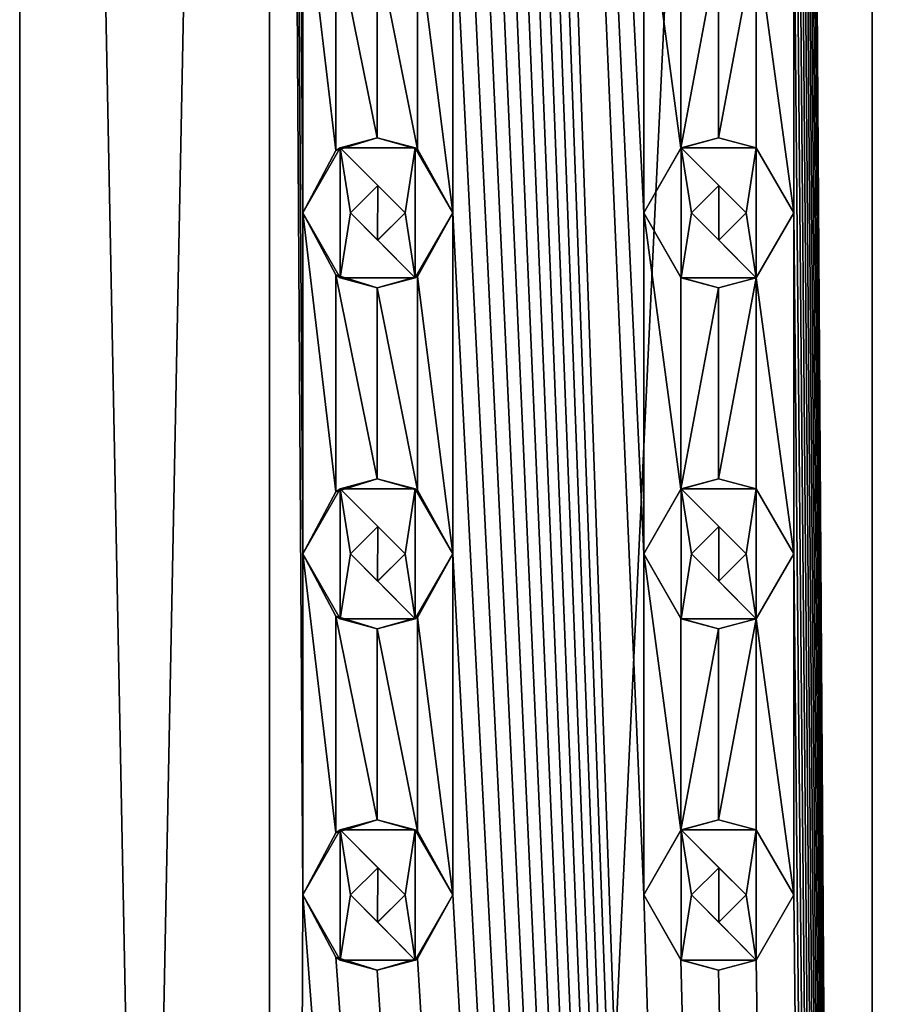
# Model space of a CAD drawing. Header units: millimetres. Extents: x -272 to 152, y 0 to 202.
# Tile 67 of 77: x -12 to 0, y 123 to 138. Entities that reach past the tile are written whole.
import ezdxf

# ---------------------------------------------------------------- set-up
doc = ezdxf.new("R2010")
doc.units = ezdxf.units.MM
doc.header["$LTSCALE"] = 65.185185
for name, color, linetype in [('276', 7, 'CONTINUOUS'), ('277', 7, 'CONTINUOUS'), ('278', 7, 'CONTINUOUS'), ('279', 7, 'CONTINUOUS'), ('280', 7, 'CONTINUOUS'), ('281', 7, 'CONTINUOUS'), ('282', 7, 'CONTINUOUS'), ('283', 7, 'CONTINUOUS'), ('284', 7, 'CONTINUOUS'), ('285', 7, 'CONTINUOUS'), ('286', 7, 'CONTINUOUS'), ('287', 7, 'CONTINUOUS'), ('288', 7, 'CONTINUOUS'), ('289', 7, 'CONTINUOUS'), ('290', 7, 'CONTINUOUS'), ('31', 7, 'CONTINUOUS'), ('316', 7, 'CONTINUOUS'), ('317', 7, 'CONTINUOUS'), ('318', 7, 'CONTINUOUS'), ('319', 7, 'CONTINUOUS'), ('32', 7, 'CONTINUOUS'), ('320', 7, 'CONTINUOUS'), ('321', 7, 'CONTINUOUS'), ('322', 7, 'CONTINUOUS'), ('323', 7, 'CONTINUOUS'), ('324', 7, 'CONTINUOUS'), ('325', 7, 'CONTINUOUS'), ('326', 7, 'CONTINUOUS'), ('327', 7, 'CONTINUOUS'), ('328', 7, 'CONTINUOUS'), ('329', 7, 'CONTINUOUS'), ('330', 7, 'CONTINUOUS'), ('343', 7, 'CONTINUOUS'), ('344', 7, 'CONTINUOUS'), ('356', 7, 'CONTINUOUS'), ('357', 7, 'CONTINUOUS'), ('358', 7, 'CONTINUOUS'), ('398', 7, 'CONTINUOUS')]:
    doc.layers.add(name, color=color, linetype=linetype)

msp = doc.modelspace()

# ---------------------------------------------------------------- linework, layer by layer
at = {"layer": '276', "linetype": 'CONTINUOUS'}
for points in [[(-2.8, 135.953, 13.5), (-3.35, 135, 13.5), (-2.8, 134.047, 13.5), (-2.8, 135.953, 13.5)], [(-1.7, 135.953, 13.5), (-2.8, 135.953, 13.5), (-1.85, 135, 13.5), (-1.7, 135.953, 13.5)], [(-2.8, 135.953, 13.5), (-2.8, 134.047, 13.5), (-2.65, 135, 13.5), (-2.8, 135.953, 13.5)], [(-2.8, 135.953, 13.5), (-2.65, 135, 13.5), (-2.25, 135.4, 13.5), (-2.8, 135.953, 13.5)], [(-1.85, 135, 13.5), (-2.8, 135.953, 13.5), (-2.25, 135.4, 13.5), (-1.85, 135, 13.5)], [(-1.7, 134.047, 13.5), (-1.7, 135.953, 13.5), (-1.85, 135, 13.5), (-1.7, 134.047, 13.5)], [(-1.15, 135, 13.5), (-1.7, 135.953, 13.5), (-1.7, 134.047, 13.5), (-1.15, 135, 13.5)], [(-2.8, 134.047, 13.5), (-1.7, 134.047, 13.5), (-2.65, 135, 13.5), (-2.8, 134.047, 13.5)], [(-2.65, 135, 13.5), (-1.7, 134.047, 13.5), (-2.25, 134.6, 13.5), (-2.65, 135, 13.5)], [(-2.25, 134.6, 13.5), (-1.7, 134.047, 13.5), (-1.85, 135, 13.5), (-2.25, 134.6, 13.5)]]:
    msp.add_3dface(points, dxfattribs=at)
at = {"layer": '277', "linetype": 'CONTINUOUS'}
for points in [[(-3.35, 135, 12.043), (-2.807, 134.051, 12.181), (-3.35, 135, 13.5), (-3.35, 135, 12.043)], [(-3.35, 135, 13.5), (-2.807, 134.051, 12.181), (-2.8, 134.047, 13.5), (-3.35, 135, 13.5)], [(-1.7, 134.047, 12.384), (-1.15, 135, 12.447), (-1.7, 134.047, 13.5), (-1.7, 134.047, 12.384)], [(-1.15, 135, 12.447), (-1.15, 135, 13.5), (-1.7, 134.047, 13.5), (-1.15, 135, 12.447)], [(-2.807, 134.051, 12.181), (-2.252, 133.9, 12.295), (-2.8, 134.047, 13.5), (-2.807, 134.051, 12.181)], [(-2.252, 133.9, 12.295), (-1.7, 134.047, 13.5), (-2.8, 134.047, 13.5), (-2.252, 133.9, 12.295)], [(-2.252, 133.9, 12.295), (-1.7, 134.047, 12.384), (-1.7, 134.047, 13.5), (-2.252, 133.9, 12.295)]]:
    msp.add_3dface(points, dxfattribs=at)
at = {"layer": '278', "linetype": 'CONTINUOUS'}
for points in [[(-2.252, 136.1, 12.295), (-2.807, 135.949, 12.181), (-2.8, 135.953, 13.5), (-2.252, 136.1, 12.295)], [(-2.252, 136.1, 12.295), (-2.8, 135.953, 13.5), (-1.7, 135.953, 13.5), (-2.252, 136.1, 12.295)], [(-1.7, 135.953, 12.384), (-2.252, 136.1, 12.295), (-1.7, 135.953, 13.5), (-1.7, 135.953, 12.384)], [(-2.807, 135.949, 12.181), (-3.35, 135, 12.043), (-2.8, 135.953, 13.5), (-2.807, 135.949, 12.181)], [(-3.35, 135, 12.043), (-3.35, 135, 13.5), (-2.8, 135.953, 13.5), (-3.35, 135, 12.043)], [(-1.15, 135, 12.447), (-1.7, 135.953, 12.384), (-1.15, 135, 13.5), (-1.15, 135, 12.447)], [(-1.7, 135.953, 12.384), (-1.7, 135.953, 13.5), (-1.15, 135, 13.5), (-1.7, 135.953, 12.384)]]:
    msp.add_3dface(points, dxfattribs=at)
at = {"layer": '279', "linetype": 'CONTINUOUS'}
for points in [[(-2.25, 135.4, 13.5), (-2.65, 135, 13.5), (-2.25, 135.4, 12.296), (-2.25, 135.4, 13.5)], [(-2.65, 135, 13.5), (-2.65, 135, 12.216), (-2.25, 135.4, 12.296), (-2.65, 135, 13.5)], [(-1.85, 135, 13.5), (-2.25, 135.4, 13.5), (-1.85, 135, 12.362), (-1.85, 135, 13.5)], [(-1.85, 135, 12.362), (-2.25, 135.4, 13.5), (-2.25, 135.4, 12.296), (-1.85, 135, 12.362)]]:
    msp.add_3dface(points, dxfattribs=at)
at = {"layer": '280', "linetype": 'CONTINUOUS'}
for points in [[(-2.65, 135, 13.5), (-2.25, 134.6, 13.5), (-2.65, 135, 12.216), (-2.65, 135, 13.5)], [(-2.65, 135, 12.216), (-2.25, 134.6, 13.5), (-2.25, 134.6, 12.296), (-2.65, 135, 12.216)], [(-2.25, 134.6, 13.5), (-1.85, 135, 13.5), (-2.25, 134.6, 12.296), (-2.25, 134.6, 13.5)], [(-1.85, 135, 13.5), (-1.85, 135, 12.362), (-2.25, 134.6, 12.296), (-1.85, 135, 13.5)]]:
    msp.add_3dface(points, dxfattribs=at)
at = {"layer": '281', "linetype": 'CONTINUOUS'}
for points in [[(-2.8, 130.953, 13.5), (-3.35, 130, 13.5), (-2.8, 129.047, 13.5), (-2.8, 130.953, 13.5)], [(-1.7, 130.953, 13.5), (-2.8, 130.953, 13.5), (-1.85, 130, 13.5), (-1.7, 130.953, 13.5)], [(-2.8, 130.953, 13.5), (-2.8, 129.047, 13.5), (-2.65, 130, 13.5), (-2.8, 130.953, 13.5)], [(-2.8, 130.953, 13.5), (-2.65, 130, 13.5), (-2.25, 130.4, 13.5), (-2.8, 130.953, 13.5)], [(-1.85, 130, 13.5), (-2.8, 130.953, 13.5), (-2.25, 130.4, 13.5), (-1.85, 130, 13.5)], [(-1.7, 129.047, 13.5), (-1.7, 130.953, 13.5), (-1.85, 130, 13.5), (-1.7, 129.047, 13.5)], [(-1.15, 130, 13.5), (-1.7, 130.953, 13.5), (-1.7, 129.047, 13.5), (-1.15, 130, 13.5)], [(-2.8, 129.047, 13.5), (-1.7, 129.047, 13.5), (-2.65, 130, 13.5), (-2.8, 129.047, 13.5)], [(-2.65, 130, 13.5), (-1.7, 129.047, 13.5), (-2.25, 129.6, 13.5), (-2.65, 130, 13.5)], [(-2.25, 129.6, 13.5), (-1.7, 129.047, 13.5), (-1.85, 130, 13.5), (-2.25, 129.6, 13.5)]]:
    msp.add_3dface(points, dxfattribs=at)
at = {"layer": '282', "linetype": 'CONTINUOUS'}
for points in [[(-3.35, 130, 12.043), (-2.807, 129.051, 12.181), (-3.35, 130, 13.5), (-3.35, 130, 12.043)], [(-3.35, 130, 13.5), (-2.807, 129.051, 12.181), (-2.8, 129.047, 13.5), (-3.35, 130, 13.5)], [(-1.7, 129.047, 12.384), (-1.15, 130, 12.447), (-1.7, 129.047, 13.5), (-1.7, 129.047, 12.384)], [(-1.15, 130, 12.447), (-1.15, 130, 13.5), (-1.7, 129.047, 13.5), (-1.15, 130, 12.447)], [(-2.807, 129.051, 12.181), (-2.252, 128.9, 12.295), (-2.8, 129.047, 13.5), (-2.807, 129.051, 12.181)], [(-2.252, 128.9, 12.295), (-1.7, 129.047, 13.5), (-2.8, 129.047, 13.5), (-2.252, 128.9, 12.295)], [(-2.252, 128.9, 12.295), (-1.7, 129.047, 12.384), (-1.7, 129.047, 13.5), (-2.252, 128.9, 12.295)]]:
    msp.add_3dface(points, dxfattribs=at)
at = {"layer": '283', "linetype": 'CONTINUOUS'}
for points in [[(-2.252, 131.1, 12.295), (-2.807, 130.949, 12.181), (-2.8, 130.953, 13.5), (-2.252, 131.1, 12.295)], [(-2.252, 131.1, 12.295), (-2.8, 130.953, 13.5), (-1.7, 130.953, 13.5), (-2.252, 131.1, 12.295)], [(-1.7, 130.953, 12.384), (-2.252, 131.1, 12.295), (-1.7, 130.953, 13.5), (-1.7, 130.953, 12.384)], [(-2.807, 130.949, 12.181), (-3.35, 130, 12.043), (-2.8, 130.953, 13.5), (-2.807, 130.949, 12.181)], [(-3.35, 130, 12.043), (-3.35, 130, 13.5), (-2.8, 130.953, 13.5), (-3.35, 130, 12.043)], [(-1.15, 130, 12.447), (-1.7, 130.953, 12.384), (-1.15, 130, 13.5), (-1.15, 130, 12.447)], [(-1.7, 130.953, 12.384), (-1.7, 130.953, 13.5), (-1.15, 130, 13.5), (-1.7, 130.953, 12.384)]]:
    msp.add_3dface(points, dxfattribs=at)
at = {"layer": '284', "linetype": 'CONTINUOUS'}
for points in [[(-2.25, 130.4, 13.5), (-2.65, 130, 13.5), (-2.25, 130.4, 12.296), (-2.25, 130.4, 13.5)], [(-2.65, 130, 13.5), (-2.65, 130, 12.216), (-2.25, 130.4, 12.296), (-2.65, 130, 13.5)], [(-1.85, 130, 13.5), (-2.25, 130.4, 13.5), (-1.85, 130, 12.362), (-1.85, 130, 13.5)], [(-1.85, 130, 12.362), (-2.25, 130.4, 13.5), (-2.25, 130.4, 12.296), (-1.85, 130, 12.362)]]:
    msp.add_3dface(points, dxfattribs=at)
at = {"layer": '285', "linetype": 'CONTINUOUS'}
for points in [[(-2.65, 130, 13.5), (-2.25, 129.6, 13.5), (-2.65, 130, 12.216), (-2.65, 130, 13.5)], [(-2.65, 130, 12.216), (-2.25, 129.6, 13.5), (-2.25, 129.6, 12.296), (-2.65, 130, 12.216)], [(-2.25, 129.6, 13.5), (-1.85, 130, 13.5), (-2.25, 129.6, 12.296), (-2.25, 129.6, 13.5)], [(-1.85, 130, 13.5), (-1.85, 130, 12.362), (-2.25, 129.6, 12.296), (-1.85, 130, 13.5)]]:
    msp.add_3dface(points, dxfattribs=at)
at = {"layer": '286', "linetype": 'CONTINUOUS'}
for points in [[(-2.8, 125.953, 13.5), (-3.35, 125, 13.5), (-2.8, 124.047, 13.5), (-2.8, 125.953, 13.5)], [(-1.7, 125.953, 13.5), (-2.8, 125.953, 13.5), (-1.85, 125, 13.5), (-1.7, 125.953, 13.5)], [(-2.8, 125.953, 13.5), (-2.8, 124.047, 13.5), (-2.65, 125, 13.5), (-2.8, 125.953, 13.5)], [(-2.8, 125.953, 13.5), (-2.65, 125, 13.5), (-2.25, 125.4, 13.5), (-2.8, 125.953, 13.5)], [(-1.85, 125, 13.5), (-2.8, 125.953, 13.5), (-2.25, 125.4, 13.5), (-1.85, 125, 13.5)], [(-1.7, 124.047, 13.5), (-1.7, 125.953, 13.5), (-1.85, 125, 13.5), (-1.7, 124.047, 13.5)], [(-1.15, 125, 13.5), (-1.7, 125.953, 13.5), (-1.7, 124.047, 13.5), (-1.15, 125, 13.5)], [(-2.8, 124.047, 13.5), (-1.7, 124.047, 13.5), (-2.65, 125, 13.5), (-2.8, 124.047, 13.5)], [(-2.65, 125, 13.5), (-1.7, 124.047, 13.5), (-2.25, 124.6, 13.5), (-2.65, 125, 13.5)], [(-2.25, 124.6, 13.5), (-1.7, 124.047, 13.5), (-1.85, 125, 13.5), (-2.25, 124.6, 13.5)]]:
    msp.add_3dface(points, dxfattribs=at)
at = {"layer": '287', "linetype": 'CONTINUOUS'}
for points in [[(-3.35, 125, 12.043), (-2.807, 124.051, 12.181), (-3.35, 125, 13.5), (-3.35, 125, 12.043)], [(-3.35, 125, 13.5), (-2.807, 124.051, 12.181), (-2.8, 124.047, 13.5), (-3.35, 125, 13.5)], [(-1.7, 124.047, 12.384), (-1.15, 125, 12.447), (-1.7, 124.047, 13.5), (-1.7, 124.047, 12.384)], [(-1.15, 125, 12.447), (-1.15, 125, 13.5), (-1.7, 124.047, 13.5), (-1.15, 125, 12.447)], [(-2.807, 124.051, 12.181), (-2.252, 123.9, 12.295), (-2.8, 124.047, 13.5), (-2.807, 124.051, 12.181)], [(-2.252, 123.9, 12.295), (-1.7, 124.047, 13.5), (-2.8, 124.047, 13.5), (-2.252, 123.9, 12.295)], [(-2.252, 123.9, 12.295), (-1.7, 124.047, 12.384), (-1.7, 124.047, 13.5), (-2.252, 123.9, 12.295)]]:
    msp.add_3dface(points, dxfattribs=at)
at = {"layer": '288', "linetype": 'CONTINUOUS'}
for points in [[(-2.252, 126.1, 12.295), (-2.807, 125.949, 12.181), (-2.8, 125.953, 13.5), (-2.252, 126.1, 12.295)], [(-2.252, 126.1, 12.295), (-2.8, 125.953, 13.5), (-1.7, 125.953, 13.5), (-2.252, 126.1, 12.295)], [(-1.7, 125.953, 12.384), (-2.252, 126.1, 12.295), (-1.7, 125.953, 13.5), (-1.7, 125.953, 12.384)], [(-2.807, 125.949, 12.181), (-3.35, 125, 12.043), (-2.8, 125.953, 13.5), (-2.807, 125.949, 12.181)], [(-3.35, 125, 12.043), (-3.35, 125, 13.5), (-2.8, 125.953, 13.5), (-3.35, 125, 12.043)], [(-1.15, 125, 12.447), (-1.7, 125.953, 12.384), (-1.15, 125, 13.5), (-1.15, 125, 12.447)], [(-1.7, 125.953, 12.384), (-1.7, 125.953, 13.5), (-1.15, 125, 13.5), (-1.7, 125.953, 12.384)]]:
    msp.add_3dface(points, dxfattribs=at)
at = {"layer": '289', "linetype": 'CONTINUOUS'}
for points in [[(-2.25, 125.4, 13.5), (-2.65, 125, 13.5), (-2.25, 125.4, 12.296), (-2.25, 125.4, 13.5)], [(-2.65, 125, 13.5), (-2.65, 125, 12.216), (-2.25, 125.4, 12.296), (-2.65, 125, 13.5)], [(-1.85, 125, 13.5), (-2.25, 125.4, 13.5), (-1.85, 125, 12.362), (-1.85, 125, 13.5)], [(-1.85, 125, 12.362), (-2.25, 125.4, 13.5), (-2.25, 125.4, 12.296), (-1.85, 125, 12.362)]]:
    msp.add_3dface(points, dxfattribs=at)
at = {"layer": '290', "linetype": 'CONTINUOUS'}
for points in [[(-2.65, 125, 13.5), (-2.25, 124.6, 13.5), (-2.65, 125, 12.216), (-2.65, 125, 13.5)], [(-2.65, 125, 12.216), (-2.25, 124.6, 13.5), (-2.25, 124.6, 12.296), (-2.65, 125, 12.216)], [(-2.25, 124.6, 13.5), (-1.85, 125, 13.5), (-2.25, 124.6, 12.296), (-2.25, 124.6, 13.5)], [(-1.85, 125, 13.5), (-1.85, 125, 12.362), (-2.25, 124.6, 12.296), (-1.85, 125, 13.5)]]:
    msp.add_3dface(points, dxfattribs=at)
at = {"layer": '31', "linetype": 'CONTINUOUS'}
for points in [[(-8.839, 202.2, 8.839), (-12.5, 202.2), (-8.839, 15.8, 8.839), (-8.839, 202.2, 8.839)], [(-8.839, 15.8, 8.839), (-12.5, 202.2), (-12.5, 15.8), (-8.839, 15.8, 8.839)], [(-8.839, 202.2, 8.839), (-8.839, 15.8, 8.839), (-8.35, 125, 9.302), (-8.839, 202.2, 8.839)], [(-8.35, 140, 9.302), (-8.839, 202.2, 8.839), (-8.35, 135, 9.302), (-8.35, 140, 9.302)], [(-8.35, 135, 9.302), (-8.839, 202.2, 8.839), (-8.35, 130, 9.302), (-8.35, 135, 9.302)], [(-8.35, 130, 9.302), (-8.839, 202.2, 8.839), (-8.35, 125, 9.302), (-8.35, 130, 9.302)], [(0, 15.8, 12.5), (0, 202.2, 12.5), (-1.15, 190, 12.447), (0, 15.8, 12.5)], [(0, 202.2, 12.5), (0, 15.8, 12.5), (1.15, 125, 12.447), (0, 202.2, 12.5)], [(1.15, 140, 12.447), (0, 202.2, 12.5), (1.15, 135, 12.447), (1.15, 140, 12.447)], [(1.15, 135, 12.447), (0, 202.2, 12.5), (1.15, 130, 12.447), (1.15, 135, 12.447)], [(1.15, 130, 12.447), (0, 202.2, 12.5), (1.15, 125, 12.447), (1.15, 130, 12.447)], [(0, 15.8, 12.5), (-3.35, 125, 12.043), (-6.15, 190, 10.882), (0, 15.8, 12.5)], [(0, 15.8, 12.5), (-6.15, 190, 10.882), (-6.15, 185, 10.882), (0, 15.8, 12.5)], [(-3.35, 135, 12.043), (-3.35, 140, 12.043), (-6.15, 190, 10.882), (-3.35, 135, 12.043)], [(-3.35, 130, 12.043), (-3.35, 135, 12.043), (-6.15, 190, 10.882), (-3.35, 130, 12.043)], [(-3.35, 125, 12.043), (-3.35, 130, 12.043), (-6.15, 190, 10.882), (-3.35, 125, 12.043)], [(0, 15.8, 12.5), (-1.15, 190, 12.447), (-1.15, 185, 12.447), (0, 15.8, 12.5)], [(0, 15.8, 12.5), (-6.15, 185, 10.882), (-6.15, 180, 10.882), (0, 15.8, 12.5)], [(0, 15.8, 12.5), (-1.15, 185, 12.447), (-1.15, 180, 12.447), (0, 15.8, 12.5)], [(0, 15.8, 12.5), (-6.15, 180, 10.882), (-6.15, 175, 10.882), (0, 15.8, 12.5)], [(0, 15.8, 12.5), (-1.15, 180, 12.447), (-1.15, 175, 12.447), (0, 15.8, 12.5)], [(0, 15.8, 12.5), (-6.15, 175, 10.882), (-6.15, 170, 10.882), (0, 15.8, 12.5)], [(0, 15.8, 12.5), (-1.15, 175, 12.447), (-1.15, 170, 12.447), (0, 15.8, 12.5)], [(0, 15.8, 12.5), (-6.15, 170, 10.882), (-6.15, 165, 10.882), (0, 15.8, 12.5)], [(0, 15.8, 12.5), (-1.15, 170, 12.447), (-1.15, 165, 12.447), (0, 15.8, 12.5)], [(0, 15.8, 12.5), (-6.15, 165, 10.882), (-6.15, 160, 10.882), (0, 15.8, 12.5)], [(0, 15.8, 12.5), (-1.15, 165, 12.447), (-1.15, 160, 12.447), (0, 15.8, 12.5)], [(0, 15.8, 12.5), (-6.15, 160, 10.882), (-6.15, 155, 10.882), (0, 15.8, 12.5)], [(0, 15.8, 12.5), (-1.15, 160, 12.447), (-1.15, 155, 12.447), (0, 15.8, 12.5)], [(0, 15.8, 12.5), (-6.15, 155, 10.882), (-6.15, 150, 10.882), (0, 15.8, 12.5)], [(0, 15.8, 12.5), (-1.15, 155, 12.447), (-1.15, 150, 12.447), (0, 15.8, 12.5)], [(0, 15.8, 12.5), (-6.15, 150, 10.882), (-6.15, 145, 10.882), (0, 15.8, 12.5)], [(0, 15.8, 12.5), (-1.15, 150, 12.447), (-1.15, 145, 12.447), (0, 15.8, 12.5)], [(0, 15.8, 12.5), (-6.15, 145, 10.882), (-6.15, 140, 10.882), (0, 15.8, 12.5)], [(0, 15.8, 12.5), (-1.15, 145, 12.447), (-1.15, 140, 12.447), (0, 15.8, 12.5)], [(-7.866, 139.089, 9.714), (-8.35, 140, 9.302), (-7.866, 135.911, 9.714), (-7.866, 139.089, 9.714)], [(-8.35, 140, 9.302), (-8.35, 135, 9.302), (-7.866, 135.911, 9.714), (-8.35, 140, 9.302)], [(-6.15, 140, 10.882), (-6.667, 139.067, 10.574), (-6.15, 135, 10.882), (-6.15, 140, 10.882)], [(0, 15.8, 12.5), (-6.15, 140, 10.882), (-6.15, 135, 10.882), (0, 15.8, 12.5)], [(-2.807, 139.051, 12.181), (-3.35, 140, 12.043), (-2.807, 135.949, 12.181), (-2.807, 139.051, 12.181)], [(-3.35, 140, 12.043), (-3.35, 135, 12.043), (-2.807, 135.949, 12.181), (-3.35, 140, 12.043)], [(-1.15, 140, 12.447), (-1.7, 139.047, 12.384), (-1.15, 135, 12.447), (-1.15, 140, 12.447)], [(0, 15.8, 12.5), (-1.15, 140, 12.447), (-1.15, 135, 12.447), (0, 15.8, 12.5)], [(-7.259, 138.9, 10.176), (-7.866, 139.089, 9.714), (-7.26, 136.1, 10.176), (-7.259, 138.9, 10.176)], [(-7.26, 136.1, 10.176), (-7.866, 139.089, 9.714), (-7.866, 135.911, 9.714), (-7.26, 136.1, 10.176)], [(-6.667, 139.067, 10.574), (-7.259, 138.9, 10.176), (-6.668, 135.934, 10.573), (-6.667, 139.067, 10.574)], [(-6.15, 135, 10.882), (-6.667, 139.067, 10.574), (-6.668, 135.934, 10.573), (-6.15, 135, 10.882)], [(-2.252, 138.9, 12.295), (-2.807, 139.051, 12.181), (-2.807, 135.949, 12.181), (-2.252, 138.9, 12.295)], [(-1.7, 139.047, 12.384), (-2.252, 138.9, 12.295), (-2.252, 136.1, 12.295), (-1.7, 139.047, 12.384)], [(-1.7, 135.953, 12.384), (-1.7, 139.047, 12.384), (-2.252, 136.1, 12.295), (-1.7, 135.953, 12.384)], [(-1.15, 135, 12.447), (-1.7, 139.047, 12.384), (-1.7, 135.953, 12.384), (-1.15, 135, 12.447)], [(-6.668, 135.934, 10.573), (-7.259, 138.9, 10.176), (-7.26, 136.1, 10.176), (-6.668, 135.934, 10.573)], [(-2.252, 136.1, 12.295), (-2.252, 138.9, 12.295), (-2.807, 135.949, 12.181), (-2.252, 136.1, 12.295)], [(-7.866, 134.089, 9.714), (-8.35, 135, 9.302), (-7.866, 130.911, 9.714), (-7.866, 134.089, 9.714)], [(-8.35, 135, 9.302), (-8.35, 130, 9.302), (-7.866, 130.911, 9.714), (-8.35, 135, 9.302)], [(-6.15, 135, 10.882), (-6.667, 134.067, 10.574), (-6.15, 130, 10.882), (-6.15, 135, 10.882)], [(0, 15.8, 12.5), (-6.15, 135, 10.882), (-6.15, 130, 10.882), (0, 15.8, 12.5)], [(-2.807, 134.051, 12.181), (-3.35, 135, 12.043), (-2.807, 130.949, 12.181), (-2.807, 134.051, 12.181)], [(-3.35, 135, 12.043), (-3.35, 130, 12.043), (-2.807, 130.949, 12.181), (-3.35, 135, 12.043)], [(-1.15, 135, 12.447), (-1.7, 134.047, 12.384), (-1.15, 130, 12.447), (-1.15, 135, 12.447)], [(0, 15.8, 12.5), (-1.15, 135, 12.447), (-1.15, 130, 12.447), (0, 15.8, 12.5)], [(-7.259, 133.9, 10.176), (-7.866, 134.089, 9.714), (-7.26, 131.1, 10.176), (-7.259, 133.9, 10.176)], [(-7.26, 131.1, 10.176), (-7.866, 134.089, 9.714), (-7.866, 130.911, 9.714), (-7.26, 131.1, 10.176)], [(-6.667, 134.067, 10.574), (-7.259, 133.9, 10.176), (-6.668, 130.934, 10.573), (-6.667, 134.067, 10.574)], [(-6.15, 130, 10.882), (-6.667, 134.067, 10.574), (-6.668, 130.934, 10.573), (-6.15, 130, 10.882)], [(-2.252, 133.9, 12.295), (-2.807, 134.051, 12.181), (-2.807, 130.949, 12.181), (-2.252, 133.9, 12.295)], [(-1.7, 134.047, 12.384), (-2.252, 133.9, 12.295), (-2.252, 131.1, 12.295), (-1.7, 134.047, 12.384)], [(-1.7, 130.953, 12.384), (-1.7, 134.047, 12.384), (-2.252, 131.1, 12.295), (-1.7, 130.953, 12.384)], [(-1.15, 130, 12.447), (-1.7, 134.047, 12.384), (-1.7, 130.953, 12.384), (-1.15, 130, 12.447)], [(-6.668, 130.934, 10.573), (-7.259, 133.9, 10.176), (-7.26, 131.1, 10.176), (-6.668, 130.934, 10.573)], [(-2.252, 131.1, 12.295), (-2.252, 133.9, 12.295), (-2.807, 130.949, 12.181), (-2.252, 131.1, 12.295)], [(-7.866, 129.089, 9.714), (-8.35, 130, 9.302), (-7.866, 125.911, 9.714), (-7.866, 129.089, 9.714)], [(-8.35, 130, 9.302), (-8.35, 125, 9.302), (-7.866, 125.911, 9.714), (-8.35, 130, 9.302)], [(-6.15, 130, 10.882), (-6.667, 129.067, 10.574), (-6.15, 125, 10.882), (-6.15, 130, 10.882)], [(0, 15.8, 12.5), (-6.15, 130, 10.882), (-6.15, 125, 10.882), (0, 15.8, 12.5)], [(-2.807, 129.051, 12.181), (-3.35, 130, 12.043), (-2.807, 125.949, 12.181), (-2.807, 129.051, 12.181)], [(-3.35, 130, 12.043), (-3.35, 125, 12.043), (-2.807, 125.949, 12.181), (-3.35, 130, 12.043)], [(-1.15, 130, 12.447), (-1.7, 129.047, 12.384), (-1.15, 125, 12.447), (-1.15, 130, 12.447)], [(0, 15.8, 12.5), (-1.15, 130, 12.447), (-1.15, 125, 12.447), (0, 15.8, 12.5)], [(-7.259, 128.9, 10.176), (-7.866, 129.089, 9.714), (-7.26, 126.1, 10.176), (-7.259, 128.9, 10.176)], [(-7.26, 126.1, 10.176), (-7.866, 129.089, 9.714), (-7.866, 125.911, 9.714), (-7.26, 126.1, 10.176)], [(-6.667, 129.067, 10.574), (-7.259, 128.9, 10.176), (-6.668, 125.934, 10.573), (-6.667, 129.067, 10.574)], [(-6.15, 125, 10.882), (-6.667, 129.067, 10.574), (-6.668, 125.934, 10.573), (-6.15, 125, 10.882)], [(-2.252, 128.9, 12.295), (-2.807, 129.051, 12.181), (-2.807, 125.949, 12.181), (-2.252, 128.9, 12.295)], [(-1.7, 129.047, 12.384), (-2.252, 128.9, 12.295), (-2.252, 126.1, 12.295), (-1.7, 129.047, 12.384)], [(-1.7, 125.953, 12.384), (-1.7, 129.047, 12.384), (-2.252, 126.1, 12.295), (-1.7, 125.953, 12.384)], [(-1.15, 125, 12.447), (-1.7, 129.047, 12.384), (-1.7, 125.953, 12.384), (-1.15, 125, 12.447)], [(-6.668, 125.934, 10.573), (-7.259, 128.9, 10.176), (-7.26, 126.1, 10.176), (-6.668, 125.934, 10.573)], [(-2.252, 126.1, 12.295), (-2.252, 128.9, 12.295), (-2.807, 125.949, 12.181), (-2.252, 126.1, 12.295)], [(-8.839, 15.8, 8.839), (0, 15.8, 12.5), (-8.35, 125, 9.302), (-8.839, 15.8, 8.839)], [(-8.35, 125, 9.302), (0, 15.8, 12.5), (-7.866, 124.089, 9.714), (-8.35, 125, 9.302)], [(-6.667, 124.067, 10.574), (0, 15.8, 12.5), (-6.15, 125, 10.882), (-6.667, 124.067, 10.574)], [(-3.35, 125, 12.043), (0, 15.8, 12.5), (-2.807, 124.051, 12.181), (-3.35, 125, 12.043)], [(-1.7, 124.047, 12.384), (0, 15.8, 12.5), (-1.15, 125, 12.447), (-1.7, 124.047, 12.384)], [(0, 15.8, 12.5), (8.839, 15.8, 8.839), (1.15, 125, 12.447), (0, 15.8, 12.5)], [(-7.866, 124.089, 9.714), (0, 15.8, 12.5), (-7.259, 123.9, 10.176), (-7.866, 124.089, 9.714)], [(-7.259, 123.9, 10.176), (0, 15.8, 12.5), (-6.667, 124.067, 10.574), (-7.259, 123.9, 10.176)], [(-2.807, 124.051, 12.181), (0, 15.8, 12.5), (-2.252, 123.9, 12.295), (-2.807, 124.051, 12.181)], [(-2.252, 123.9, 12.295), (0, 15.8, 12.5), (-1.7, 124.047, 12.384), (-2.252, 123.9, 12.295)]]:
    msp.add_3dface(points, dxfattribs=at)
at = {"layer": '316', "linetype": 'CONTINUOUS'}
for points in [[(-7.8, 135.953, 12), (-8.35, 135, 12), (-7.8, 134.047, 12), (-7.8, 135.953, 12)], [(-6.7, 135.953, 12), (-7.8, 135.953, 12), (-6.85, 135, 12), (-6.7, 135.953, 12)], [(-7.8, 135.953, 12), (-7.8, 134.047, 12), (-7.65, 135, 12), (-7.8, 135.953, 12)], [(-7.8, 135.953, 12), (-7.65, 135, 12), (-7.25, 135.4, 12), (-7.8, 135.953, 12)], [(-6.85, 135, 12), (-7.8, 135.953, 12), (-7.25, 135.4, 12), (-6.85, 135, 12)], [(-6.7, 134.047, 12), (-6.7, 135.953, 12), (-6.85, 135, 12), (-6.7, 134.047, 12)], [(-6.15, 135, 12), (-6.7, 135.953, 12), (-6.7, 134.047, 12), (-6.15, 135, 12)], [(-7.8, 134.047, 12), (-6.7, 134.047, 12), (-7.65, 135, 12), (-7.8, 134.047, 12)], [(-7.65, 135, 12), (-6.7, 134.047, 12), (-7.25, 134.6, 12), (-7.65, 135, 12)], [(-7.25, 134.6, 12), (-6.7, 134.047, 12), (-6.85, 135, 12), (-7.25, 134.6, 12)]]:
    msp.add_3dface(points, dxfattribs=at)
at = {"layer": '317', "linetype": 'CONTINUOUS'}
for points in [[(-8.35, 135, 9.302), (-7.866, 134.089, 9.714), (-8.35, 135, 12), (-8.35, 135, 9.302)], [(-8.35, 135, 12), (-7.866, 134.089, 9.714), (-7.8, 134.047, 12), (-8.35, 135, 12)], [(-6.667, 134.067, 10.574), (-6.15, 135, 10.882), (-6.7, 134.047, 12), (-6.667, 134.067, 10.574)], [(-6.15, 135, 10.882), (-6.15, 135, 12), (-6.7, 134.047, 12), (-6.15, 135, 10.882)], [(-7.866, 134.089, 9.714), (-7.259, 133.9, 10.176), (-7.8, 134.047, 12), (-7.866, 134.089, 9.714)], [(-7.259, 133.9, 10.176), (-6.7, 134.047, 12), (-7.8, 134.047, 12), (-7.259, 133.9, 10.176)], [(-7.259, 133.9, 10.176), (-6.667, 134.067, 10.574), (-6.7, 134.047, 12), (-7.259, 133.9, 10.176)]]:
    msp.add_3dface(points, dxfattribs=at)
at = {"layer": '318', "linetype": 'CONTINUOUS'}
for points in [[(-7.26, 136.1, 10.176), (-7.866, 135.911, 9.714), (-7.8, 135.953, 12), (-7.26, 136.1, 10.176)], [(-7.26, 136.1, 10.176), (-7.8, 135.953, 12), (-6.7, 135.953, 12), (-7.26, 136.1, 10.176)], [(-6.668, 135.934, 10.573), (-7.26, 136.1, 10.176), (-6.7, 135.953, 12), (-6.668, 135.934, 10.573)], [(-7.866, 135.911, 9.714), (-8.35, 135, 9.302), (-7.8, 135.953, 12), (-7.866, 135.911, 9.714)], [(-8.35, 135, 9.302), (-8.35, 135, 12), (-7.8, 135.953, 12), (-8.35, 135, 9.302)], [(-6.668, 135.934, 10.573), (-6.7, 135.953, 12), (-6.15, 135, 12), (-6.668, 135.934, 10.573)], [(-6.15, 135, 10.882), (-6.668, 135.934, 10.573), (-6.15, 135, 12), (-6.15, 135, 10.882)]]:
    msp.add_3dface(points, dxfattribs=at)
at = {"layer": '319', "linetype": 'CONTINUOUS'}
for points in [[(-7.25, 135.4, 12), (-7.65, 135, 12), (-7.251, 135.4, 10.182), (-7.25, 135.4, 12)], [(-7.65, 135, 12), (-7.65, 135, 9.886), (-7.251, 135.4, 10.182), (-7.65, 135, 12)], [(-6.85, 135, 10.456), (-7.25, 135.4, 12), (-7.251, 135.4, 10.182), (-6.85, 135, 10.456)], [(-6.85, 135, 12), (-7.25, 135.4, 12), (-6.85, 135, 10.456), (-6.85, 135, 12)]]:
    msp.add_3dface(points, dxfattribs=at)
at = {"layer": '32', "linetype": 'CONTINUOUS'}
for points in [[(-7.251, 125.4, 10.182), (-7.65, 125, 9.886), (-7.252, 124.6, 10.182), (-7.251, 125.4, 10.182)], [(-6.85, 125, 10.456), (-7.251, 125.4, 10.182), (-7.252, 124.6, 10.182), (-6.85, 125, 10.456)]]:
    msp.add_3dface(points, dxfattribs=at)
at = {"layer": '320', "linetype": 'CONTINUOUS'}
for points in [[(-7.65, 135, 12), (-7.25, 134.6, 12), (-7.65, 135, 9.886), (-7.65, 135, 12)], [(-7.65, 135, 9.886), (-7.25, 134.6, 12), (-7.252, 134.6, 10.182), (-7.65, 135, 9.886)], [(-7.25, 134.6, 12), (-6.85, 135, 12), (-7.252, 134.6, 10.182), (-7.25, 134.6, 12)], [(-6.85, 135, 12), (-6.85, 135, 10.456), (-7.252, 134.6, 10.182), (-6.85, 135, 12)]]:
    msp.add_3dface(points, dxfattribs=at)
at = {"layer": '321', "linetype": 'CONTINUOUS'}
for points in [[(-7.8, 130.953, 12), (-8.35, 130, 12), (-7.8, 129.047, 12), (-7.8, 130.953, 12)], [(-6.7, 130.953, 12), (-7.8, 130.953, 12), (-6.85, 130, 12), (-6.7, 130.953, 12)], [(-7.8, 130.953, 12), (-7.8, 129.047, 12), (-7.65, 130, 12), (-7.8, 130.953, 12)], [(-7.8, 130.953, 12), (-7.65, 130, 12), (-7.25, 130.4, 12), (-7.8, 130.953, 12)], [(-6.85, 130, 12), (-7.8, 130.953, 12), (-7.25, 130.4, 12), (-6.85, 130, 12)], [(-6.7, 129.047, 12), (-6.7, 130.953, 12), (-6.85, 130, 12), (-6.7, 129.047, 12)], [(-6.15, 130, 12), (-6.7, 130.953, 12), (-6.7, 129.047, 12), (-6.15, 130, 12)], [(-7.8, 129.047, 12), (-6.7, 129.047, 12), (-7.65, 130, 12), (-7.8, 129.047, 12)], [(-7.65, 130, 12), (-6.7, 129.047, 12), (-7.25, 129.6, 12), (-7.65, 130, 12)], [(-7.25, 129.6, 12), (-6.7, 129.047, 12), (-6.85, 130, 12), (-7.25, 129.6, 12)]]:
    msp.add_3dface(points, dxfattribs=at)
at = {"layer": '322', "linetype": 'CONTINUOUS'}
for points in [[(-8.35, 130, 9.302), (-7.866, 129.089, 9.714), (-8.35, 130, 12), (-8.35, 130, 9.302)], [(-8.35, 130, 12), (-7.866, 129.089, 9.714), (-7.8, 129.047, 12), (-8.35, 130, 12)], [(-6.667, 129.067, 10.574), (-6.15, 130, 10.882), (-6.7, 129.047, 12), (-6.667, 129.067, 10.574)], [(-6.15, 130, 10.882), (-6.15, 130, 12), (-6.7, 129.047, 12), (-6.15, 130, 10.882)], [(-7.866, 129.089, 9.714), (-7.259, 128.9, 10.176), (-7.8, 129.047, 12), (-7.866, 129.089, 9.714)], [(-7.259, 128.9, 10.176), (-6.7, 129.047, 12), (-7.8, 129.047, 12), (-7.259, 128.9, 10.176)], [(-7.259, 128.9, 10.176), (-6.667, 129.067, 10.574), (-6.7, 129.047, 12), (-7.259, 128.9, 10.176)]]:
    msp.add_3dface(points, dxfattribs=at)
at = {"layer": '323', "linetype": 'CONTINUOUS'}
for points in [[(-7.26, 131.1, 10.176), (-7.866, 130.911, 9.714), (-7.8, 130.953, 12), (-7.26, 131.1, 10.176)], [(-7.26, 131.1, 10.176), (-7.8, 130.953, 12), (-6.7, 130.953, 12), (-7.26, 131.1, 10.176)], [(-6.668, 130.934, 10.573), (-7.26, 131.1, 10.176), (-6.7, 130.953, 12), (-6.668, 130.934, 10.573)], [(-7.866, 130.911, 9.714), (-8.35, 130, 9.302), (-7.8, 130.953, 12), (-7.866, 130.911, 9.714)], [(-8.35, 130, 9.302), (-8.35, 130, 12), (-7.8, 130.953, 12), (-8.35, 130, 9.302)], [(-6.668, 130.934, 10.573), (-6.7, 130.953, 12), (-6.15, 130, 12), (-6.668, 130.934, 10.573)], [(-6.15, 130, 10.882), (-6.668, 130.934, 10.573), (-6.15, 130, 12), (-6.15, 130, 10.882)]]:
    msp.add_3dface(points, dxfattribs=at)
at = {"layer": '324', "linetype": 'CONTINUOUS'}
for points in [[(-7.25, 130.4, 12), (-7.65, 130, 12), (-7.251, 130.4, 10.182), (-7.25, 130.4, 12)], [(-7.65, 130, 12), (-7.65, 130, 9.886), (-7.251, 130.4, 10.182), (-7.65, 130, 12)], [(-6.85, 130, 10.456), (-7.25, 130.4, 12), (-7.251, 130.4, 10.182), (-6.85, 130, 10.456)], [(-6.85, 130, 12), (-7.25, 130.4, 12), (-6.85, 130, 10.456), (-6.85, 130, 12)]]:
    msp.add_3dface(points, dxfattribs=at)
at = {"layer": '325', "linetype": 'CONTINUOUS'}
for points in [[(-7.65, 130, 12), (-7.25, 129.6, 12), (-7.65, 130, 9.886), (-7.65, 130, 12)], [(-7.65, 130, 9.886), (-7.25, 129.6, 12), (-7.252, 129.6, 10.182), (-7.65, 130, 9.886)], [(-7.25, 129.6, 12), (-6.85, 130, 12), (-7.252, 129.6, 10.182), (-7.25, 129.6, 12)], [(-6.85, 130, 12), (-6.85, 130, 10.456), (-7.252, 129.6, 10.182), (-6.85, 130, 12)]]:
    msp.add_3dface(points, dxfattribs=at)
at = {"layer": '326', "linetype": 'CONTINUOUS'}
for points in [[(-7.8, 125.953, 12), (-8.35, 125, 12), (-7.8, 124.047, 12), (-7.8, 125.953, 12)], [(-6.7, 125.953, 12), (-7.8, 125.953, 12), (-6.85, 125, 12), (-6.7, 125.953, 12)], [(-7.8, 125.953, 12), (-7.8, 124.047, 12), (-7.65, 125, 12), (-7.8, 125.953, 12)], [(-7.8, 125.953, 12), (-7.65, 125, 12), (-7.25, 125.4, 12), (-7.8, 125.953, 12)], [(-6.85, 125, 12), (-7.8, 125.953, 12), (-7.25, 125.4, 12), (-6.85, 125, 12)], [(-6.7, 124.047, 12), (-6.7, 125.953, 12), (-6.85, 125, 12), (-6.7, 124.047, 12)], [(-6.15, 125, 12), (-6.7, 125.953, 12), (-6.7, 124.047, 12), (-6.15, 125, 12)], [(-7.8, 124.047, 12), (-6.7, 124.047, 12), (-7.65, 125, 12), (-7.8, 124.047, 12)], [(-7.65, 125, 12), (-6.7, 124.047, 12), (-7.25, 124.6, 12), (-7.65, 125, 12)], [(-7.25, 124.6, 12), (-6.7, 124.047, 12), (-6.85, 125, 12), (-7.25, 124.6, 12)]]:
    msp.add_3dface(points, dxfattribs=at)
at = {"layer": '327', "linetype": 'CONTINUOUS'}
for points in [[(-8.35, 125, 9.302), (-7.866, 124.089, 9.714), (-8.35, 125, 12), (-8.35, 125, 9.302)], [(-8.35, 125, 12), (-7.866, 124.089, 9.714), (-7.8, 124.047, 12), (-8.35, 125, 12)], [(-6.667, 124.067, 10.574), (-6.15, 125, 10.882), (-6.7, 124.047, 12), (-6.667, 124.067, 10.574)], [(-6.15, 125, 10.882), (-6.15, 125, 12), (-6.7, 124.047, 12), (-6.15, 125, 10.882)], [(-7.866, 124.089, 9.714), (-7.259, 123.9, 10.176), (-7.8, 124.047, 12), (-7.866, 124.089, 9.714)], [(-7.259, 123.9, 10.176), (-6.7, 124.047, 12), (-7.8, 124.047, 12), (-7.259, 123.9, 10.176)], [(-7.259, 123.9, 10.176), (-6.667, 124.067, 10.574), (-6.7, 124.047, 12), (-7.259, 123.9, 10.176)]]:
    msp.add_3dface(points, dxfattribs=at)
at = {"layer": '328', "linetype": 'CONTINUOUS'}
for points in [[(-7.26, 126.1, 10.176), (-7.866, 125.911, 9.714), (-7.8, 125.953, 12), (-7.26, 126.1, 10.176)], [(-7.26, 126.1, 10.176), (-7.8, 125.953, 12), (-6.7, 125.953, 12), (-7.26, 126.1, 10.176)], [(-6.668, 125.934, 10.573), (-7.26, 126.1, 10.176), (-6.7, 125.953, 12), (-6.668, 125.934, 10.573)], [(-7.866, 125.911, 9.714), (-8.35, 125, 9.302), (-7.8, 125.953, 12), (-7.866, 125.911, 9.714)], [(-8.35, 125, 9.302), (-8.35, 125, 12), (-7.8, 125.953, 12), (-8.35, 125, 9.302)], [(-6.668, 125.934, 10.573), (-6.7, 125.953, 12), (-6.15, 125, 12), (-6.668, 125.934, 10.573)], [(-6.15, 125, 10.882), (-6.668, 125.934, 10.573), (-6.15, 125, 12), (-6.15, 125, 10.882)]]:
    msp.add_3dface(points, dxfattribs=at)
at = {"layer": '329', "linetype": 'CONTINUOUS'}
for points in [[(-7.65, 125, 9.886), (-7.251, 125.4, 10.182), (-7.65, 125, 12), (-7.65, 125, 9.886)], [(-7.65, 125, 12), (-7.251, 125.4, 10.182), (-7.25, 125.4, 12), (-7.65, 125, 12)], [(-7.251, 125.4, 10.182), (-6.85, 125, 10.456), (-7.25, 125.4, 12), (-7.251, 125.4, 10.182)], [(-6.85, 125, 10.456), (-6.85, 125, 12), (-7.25, 125.4, 12), (-6.85, 125, 10.456)]]:
    msp.add_3dface(points, dxfattribs=at)
at = {"layer": '330', "linetype": 'CONTINUOUS'}
for points in [[(-7.252, 124.6, 10.182), (-7.65, 125, 9.886), (-7.25, 124.6, 12), (-7.252, 124.6, 10.182)], [(-7.65, 125, 9.886), (-7.65, 125, 12), (-7.25, 124.6, 12), (-7.65, 125, 9.886)], [(-6.85, 125, 10.456), (-7.252, 124.6, 10.182), (-6.85, 125, 12), (-6.85, 125, 10.456)], [(-7.252, 124.6, 10.182), (-7.25, 124.6, 12), (-6.85, 125, 12), (-7.252, 124.6, 10.182)]]:
    msp.add_3dface(points, dxfattribs=at)
at = {"layer": '343', "linetype": 'CONTINUOUS'}
for points in [[(-7.251, 130.4, 10.182), (-7.65, 130, 9.886), (-7.252, 129.6, 10.182), (-7.251, 130.4, 10.182)], [(-6.85, 130, 10.456), (-7.251, 130.4, 10.182), (-7.252, 129.6, 10.182), (-6.85, 130, 10.456)]]:
    msp.add_3dface(points, dxfattribs=at)
at = {"layer": '344', "linetype": 'CONTINUOUS'}
for points in [[(-7.251, 135.4, 10.182), (-7.65, 135, 9.886), (-7.252, 134.6, 10.182), (-7.251, 135.4, 10.182)], [(-6.85, 135, 10.456), (-7.251, 135.4, 10.182), (-7.252, 134.6, 10.182), (-6.85, 135, 10.456)]]:
    msp.add_3dface(points, dxfattribs=at)
at = {"layer": '356', "linetype": 'CONTINUOUS'}
for points in [[(-2.25, 125.4, 12.296), (-2.65, 125, 12.216), (-2.25, 124.6, 12.296), (-2.25, 125.4, 12.296)], [(-1.85, 125, 12.362), (-2.25, 125.4, 12.296), (-2.25, 124.6, 12.296), (-1.85, 125, 12.362)]]:
    msp.add_3dface(points, dxfattribs=at)
at = {"layer": '357', "linetype": 'CONTINUOUS'}
for points in [[(-2.25, 130.4, 12.296), (-2.65, 130, 12.216), (-2.25, 129.6, 12.296), (-2.25, 130.4, 12.296)], [(-1.85, 130, 12.362), (-2.25, 130.4, 12.296), (-2.25, 129.6, 12.296), (-1.85, 130, 12.362)]]:
    msp.add_3dface(points, dxfattribs=at)
at = {"layer": '358', "linetype": 'CONTINUOUS'}
for points in [[(-2.25, 135.4, 12.296), (-2.65, 135, 12.216), (-2.25, 134.6, 12.296), (-2.25, 135.4, 12.296)], [(-1.85, 135, 12.362), (-2.25, 135.4, 12.296), (-2.25, 134.6, 12.296), (-1.85, 135, 12.362)]]:
    msp.add_3dface(points, dxfattribs=at)
at = {"layer": '398', "linetype": 'CONTINUOUS'}
for points in [[(-12.5, 15.8), (-12.5, 202.2), (-8.839, 202.2, -8.839), (-12.5, 15.8)], [(-12.5, 15.8), (-8.839, 202.2, -8.839), (-8.839, 15.8, -8.839), (-12.5, 15.8)], [(-8.839, 202.2, -8.839), (0, 202.2, -12.5), (-8.839, 15.8, -8.839), (-8.839, 202.2, -8.839)], [(0, 202.2, -12.5), (0, 15.8, -12.5), (-8.839, 15.8, -8.839), (0, 202.2, -12.5)], [(0, 202.2, -12.5), (8.839, 202.2, -8.839), (0, 15.8, -12.5), (0, 202.2, -12.5)], [(8.839, 202.2, -8.839), (8.839, 15.8, -8.839), (0, 15.8, -12.5), (8.839, 202.2, -8.839)]]:
    msp.add_3dface(points, dxfattribs=at)

doc.saveas('drawing.dxf')
